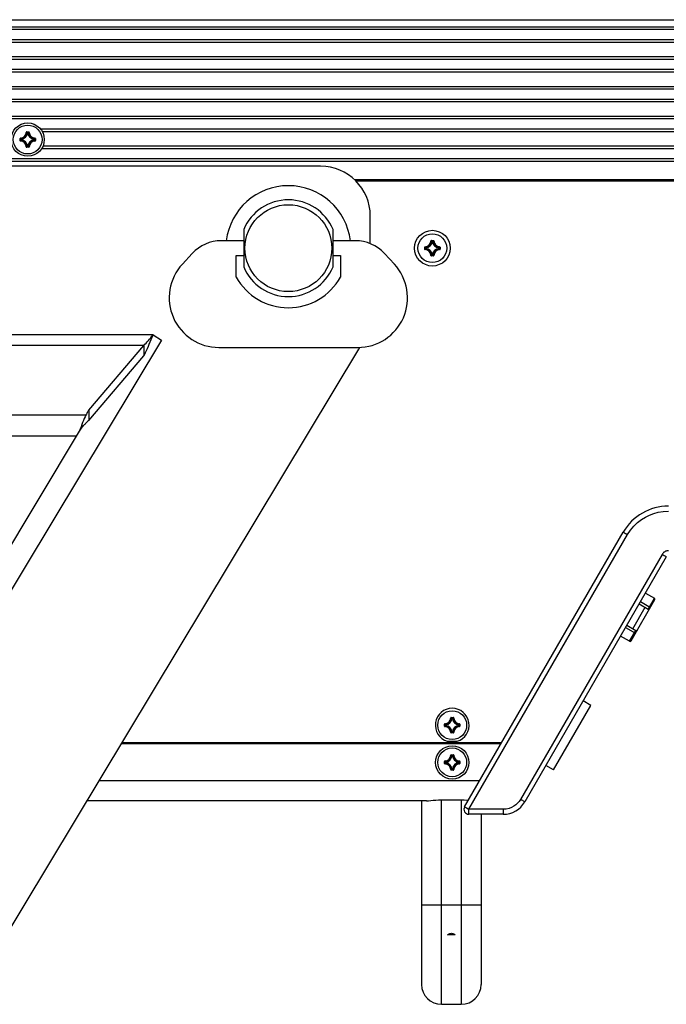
# Model space of a CAD drawing. Extents: x 0 to 420, y 0 to 297.
# Tile 114 of 116: x 368 to 394, y 218 to 257. Entities that reach past the tile are written whole.
import ezdxf

# ---------------------------------------------------------------- set-up
doc = ezdxf.new("R2010")
doc.units = 0
doc.header["$LTSCALE"] = 23.1
doc.layers.get('0').update_dxf_attribs({"linetype": 'CONTINUOUS'})
doc.layers.add('02___PRT_ALL_AXES', color=7, linetype='CONTINUOUS')
doc.layers.add('AXES', color=7, linetype='CONTINUOUS')

msp = doc.modelspace()

# ---------------------------------------------------------------- linework, layer by layer
at = {"color": 7, "linetype": 'CONTINUOUS'}
for p, q in [((303.96, 257.33), (402.96, 257.33)), ((402.96, 257.03), (303.96, 257.03)), ((402.96, 256.93), (303.96, 256.93)), ((303.96, 256.53), (402.96, 256.53)), ((303.96, 256.43), (402.96, 256.43)), ((402.96, 255.83), (303.96, 255.83)), ((402.96, 255.73), (303.96, 255.73)), ((303.96, 255.33), (402.96, 255.33)), ((303.96, 255.23), (402.96, 255.23)), ((402.96, 254.63), (303.96, 254.63)), ((402.96, 254.53), (303.96, 254.53)), ((303.96, 254.13), (402.96, 254.13)), ((303.96, 254.03), (402.96, 254.03)), ((402.96, 253.43), (303.96, 253.43)), ((402.96, 253.33), (303.96, 253.33)), ((367.9, 252.788), (367.91, 252.787)), ((367.92, 252.807), (367.92, 252.797)), ((367.92, 252.807), (367.999, 252.807)), ((367.92, 252.797), (367.999, 252.797)), ((367.951, 252.753), (367.951, 252.763)), ((367.951, 252.763), (367.969, 252.763)), ((367.969, 252.753), (367.969, 252.763)), ((367.999, 252.807), (367.999, 252.797)), ((368.019, 252.788), (368.009, 252.787)), ((367.651, 252.458), (367.651, 252.537)), ((367.651, 252.537), (367.661, 252.537)), ((367.651, 252.458), (367.661, 252.458)), ((367.661, 252.458), (367.661, 252.537)), ((367.67, 252.557), (367.67, 252.547)), ((367.67, 252.438), (367.67, 252.448)), ((367.694, 252.488), (367.694, 252.507)), ((367.704, 252.507), (367.694, 252.507)), ((367.704, 252.488), (367.694, 252.488)), ((367.704, 252.507), (367.702, 252.517)), ((367.704, 252.488), (367.702, 252.479)), ((367.704, 252.489), (367.704, 252.507)), ((367.951, 252.753), (367.941, 252.755)), ((367.951, 252.753), (367.969, 252.753)), ((367.969, 252.753), (367.979, 252.755)), ((368.216, 252.507), (368.217, 252.517)), ((368.216, 252.507), (368.216, 252.489)), ((368.216, 252.507), (368.226, 252.507)), ((368.216, 252.488), (368.226, 252.488)), ((368.216, 252.488), (368.217, 252.479)), ((368.226, 252.507), (368.226, 252.488)), ((368.25, 252.557), (368.249, 252.547)), ((368.25, 252.438), (368.249, 252.448)), ((368.259, 252.537), (368.259, 252.458)), ((368.269, 252.537), (368.259, 252.537)), ((368.269, 252.458), (368.259, 252.458)), ((368.269, 252.537), (368.269, 252.458)), ((367.9, 252.208), (367.91, 252.208)), ((367.92, 252.188), (367.92, 252.198)), ((367.999, 252.198), (367.92, 252.198)), ((367.999, 252.188), (367.92, 252.188)), ((367.951, 252.242), (367.941, 252.24)), ((367.951, 252.242), (367.951, 252.232)), ((367.969, 252.242), (367.951, 252.242)), ((367.969, 252.232), (367.951, 252.232)), ((367.969, 252.242), (367.969, 252.232)), ((367.969, 252.242), (367.979, 252.24)), ((367.999, 252.188), (367.999, 252.198)), ((368.019, 252.208), (368.009, 252.208)), ((303.96, 251.73), (402.96, 251.73)), ((303.96, 251.63), (402.96, 251.63)), ((381.172, 250.838), (402.92, 250.838)), ((376.66, 248.871), (376.66, 247.371)), ((380.26, 247.371), (380.26, 248.871)), ((376.66, 248.421), (375.761, 248.421)), ((381.159, 248.421), (380.26, 248.421)), ((384.2, 248.411), (384.21, 248.41)), ((384.22, 248.43), (384.299, 248.43)), ((384.22, 248.43), (384.22, 248.42)), ((384.22, 248.42), (384.299, 248.42)), ((384.299, 248.43), (384.299, 248.42)), ((384.319, 248.411), (384.309, 248.41)), ((383.951, 248.16), (383.961, 248.16)), ((383.951, 248.081), (383.951, 248.16)), ((383.951, 248.081), (383.961, 248.081)), ((383.961, 248.081), (383.961, 248.16)), ((383.97, 248.18), (383.97, 248.17)), ((383.97, 248.061), (383.97, 248.071)), ((384.004, 248.13), (383.994, 248.13)), ((383.994, 248.112), (383.994, 248.13)), ((384.004, 248.112), (383.994, 248.112)), ((384.004, 248.13), (384.002, 248.14)), ((384.004, 248.112), (384.002, 248.102)), ((384.004, 248.112), (384.004, 248.13)), ((384.251, 248.377), (384.241, 248.378)), ((384.251, 248.387), (384.269, 248.387)), ((384.251, 248.377), (384.251, 248.387)), ((384.251, 248.377), (384.269, 248.377)), ((384.269, 248.377), (384.269, 248.387)), ((384.269, 248.377), (384.279, 248.378)), ((384.516, 248.13), (384.517, 248.14)), ((384.516, 248.13), (384.526, 248.13)), ((384.516, 248.13), (384.516, 248.112)), ((384.516, 248.112), (384.526, 248.112)), ((384.516, 248.112), (384.517, 248.102)), ((384.526, 248.13), (384.526, 248.112)), ((384.55, 248.18), (384.549, 248.17)), ((384.55, 248.061), (384.549, 248.071)), ((384.569, 248.16), (384.559, 248.16)), ((384.559, 248.16), (384.559, 248.081)), ((384.569, 248.081), (384.559, 248.081)), ((384.569, 248.16), (384.569, 248.081)), ((374.585, 247.906), (374.189, 247.477)), ((376.36, 247.821), (376.66, 247.821)), ((376.36, 246.959), (376.36, 247.821)), ((380.26, 247.821), (380.56, 247.821)), ((380.56, 247.821), (380.56, 246.959)), ((382.73, 247.477), (382.335, 247.906)), ((384.2, 247.831), (384.21, 247.831)), ((384.299, 247.822), (384.22, 247.822)), ((384.22, 247.812), (384.22, 247.822)), ((384.299, 247.812), (384.22, 247.812)), ((384.251, 247.865), (384.241, 247.863)), ((384.269, 247.865), (384.251, 247.865)), ((384.251, 247.865), (384.251, 247.855)), ((384.269, 247.855), (384.251, 247.855)), ((384.269, 247.865), (384.279, 247.863)), ((384.269, 247.865), (384.269, 247.855)), ((384.299, 247.812), (384.299, 247.822)), ((384.319, 247.831), (384.309, 247.831)), ((375.66, 244.121), (381.26, 244.121)), ((370.308, 241.397), (362.61, 241.397)), ((369.924, 240.549), (365.081, 240.549)), ((365.46, 233.127), (370.044, 240.749)), ((385.559, 225.608), (391.951, 236.678)), ((385.734, 225.508), (392.126, 236.578)), ((393.511, 235.778), (387.813, 225.908)), ((393.683, 235.678), (387.984, 225.808)), ((392.843, 234.223), (393.207, 234.013)), ((392.261, 232.296), (393.221, 233.959)), ((392.593, 233.79), (392.957, 233.58)), ((392.643, 233.877), (393.041, 233.647)), ((392.957, 233.58), (393.207, 234.013)), ((392.335, 232.784), (392.835, 233.65)), ((392.093, 232.924), (392.457, 232.714)), ((392.043, 232.838), (392.441, 232.608)), ((392.207, 232.281), (392.457, 232.714)), ((392.207, 232.281), (391.843, 232.491)), ((384.77, 228.958), (384.77, 228.948)), ((385, 229.189), (385.01, 229.188)), ((385.02, 229.208), (385.099, 229.208)), ((385.02, 229.208), (385.02, 229.198)), ((385.02, 229.198), (385.099, 229.198)), ((385.051, 229.155), (385.041, 229.156)), ((385.051, 229.165), (385.069, 229.165)), ((385.051, 229.155), (385.051, 229.165)), ((385.051, 229.155), (385.069, 229.155)), ((385.069, 229.155), (385.069, 229.165)), ((385.069, 229.155), (385.079, 229.156)), ((385.099, 229.208), (385.099, 229.198)), ((385.119, 229.189), (385.109, 229.188)), ((385.35, 228.958), (385.349, 228.948)), ((384.751, 228.938), (384.761, 228.938)), ((384.751, 228.859), (384.751, 228.938)), ((384.751, 228.859), (384.761, 228.859)), ((384.761, 228.859), (384.761, 228.938)), ((384.77, 228.839), (384.77, 228.849)), ((384.804, 228.908), (384.794, 228.908)), ((384.794, 228.89), (384.794, 228.908)), ((384.804, 228.89), (384.794, 228.89)), ((384.804, 228.908), (384.802, 228.918)), ((384.804, 228.89), (384.802, 228.88)), ((384.804, 228.89), (384.804, 228.908)), ((385, 228.609), (385.01, 228.609)), ((385.099, 228.6), (385.02, 228.6)), ((385.02, 228.59), (385.02, 228.6)), ((385.099, 228.59), (385.02, 228.59)), ((385.051, 228.643), (385.041, 228.641)), ((385.069, 228.643), (385.051, 228.643)), ((385.051, 228.643), (385.051, 228.633)), ((385.069, 228.633), (385.051, 228.633)), ((385.069, 228.643), (385.079, 228.641)), ((385.069, 228.643), (385.069, 228.633)), ((385.099, 228.59), (385.099, 228.6)), ((385.119, 228.609), (385.109, 228.609)), ((385.316, 228.908), (385.317, 228.918)), ((385.316, 228.908), (385.326, 228.908)), ((385.316, 228.908), (385.316, 228.89)), ((385.316, 228.89), (385.326, 228.89)), ((385.316, 228.89), (385.317, 228.88)), ((385.326, 228.908), (385.326, 228.89)), ((385.35, 228.839), (385.349, 228.849)), ((385.369, 228.938), (385.359, 228.938)), ((385.359, 228.938), (385.359, 228.859)), ((385.369, 228.859), (385.359, 228.859)), ((385.369, 228.938), (385.369, 228.859)), ((387.05, 228.19), (371.756, 228.19)), ((384.86, 228.249), (385.26, 228.249)), ((387.026, 228.149), (371.732, 228.149)), ((384.751, 227.438), (384.761, 227.438)), ((384.751, 227.359), (384.751, 227.438)), ((384.761, 227.359), (384.761, 227.438)), ((384.77, 227.458), (384.77, 227.448)), ((384.804, 227.408), (384.794, 227.408)), ((384.794, 227.39), (384.794, 227.408)), ((384.804, 227.39), (384.794, 227.39)), ((384.804, 227.408), (384.802, 227.418)), ((384.804, 227.39), (384.802, 227.38)), ((384.804, 227.39), (384.804, 227.408)), ((385, 227.689), (385.01, 227.688)), ((385.02, 227.708), (385.099, 227.708)), ((385.02, 227.708), (385.02, 227.698)), ((385.02, 227.698), (385.099, 227.698)), ((385.051, 227.655), (385.041, 227.656)), ((385.051, 227.665), (385.069, 227.665)), ((385.051, 227.655), (385.051, 227.665)), ((385.051, 227.655), (385.069, 227.655)), ((385.069, 227.655), (385.069, 227.665)), ((385.069, 227.655), (385.079, 227.656)), ((385.099, 227.708), (385.099, 227.698)), ((385.119, 227.689), (385.109, 227.688)), ((385.316, 227.408), (385.317, 227.418)), ((385.316, 227.408), (385.326, 227.408)), ((385.316, 227.408), (385.316, 227.39)), ((385.316, 227.39), (385.326, 227.39)), ((385.316, 227.39), (385.317, 227.38)), ((385.326, 227.408), (385.326, 227.39)), ((385.35, 227.458), (385.349, 227.448)), ((385.369, 227.438), (385.359, 227.438)), ((385.359, 227.438), (385.359, 227.359)), ((385.369, 227.438), (385.369, 227.359)), ((384.751, 227.359), (384.761, 227.359)), ((384.77, 227.339), (384.77, 227.349)), ((385, 227.109), (385.01, 227.109)), ((385.099, 227.1), (385.02, 227.1)), ((385.02, 227.09), (385.02, 227.1)), ((385.099, 227.09), (385.02, 227.09)), ((385.051, 227.143), (385.041, 227.141)), ((385.069, 227.143), (385.051, 227.143)), ((385.051, 227.143), (385.051, 227.133)), ((385.069, 227.133), (385.051, 227.133)), ((385.069, 227.143), (385.079, 227.141)), ((385.069, 227.143), (385.069, 227.133)), ((385.099, 227.09), (385.099, 227.1)), ((385.119, 227.109), (385.109, 227.109)), ((385.35, 227.339), (385.349, 227.349)), ((385.369, 227.359), (385.359, 227.359)), ((386.16, 226.649), (370.83, 226.649)), ((384.023, 225.849), (370.348, 225.849)), ((383.825, 225.849), (383.825, 218.45)), ((384.625, 225.889), (385.425, 225.889)), ((384.625, 217.65), (384.625, 225.889)), ((385.425, 225.889), (385.425, 217.65)), ((387.12, 225.508), (385.734, 225.508)), ((387.118, 225.308), (385.733, 225.308)), ((386.225, 225.308), (386.225, 218.45)), ((386.225, 221.65), (383.825, 221.65)), ((384.625, 217.65), (385.425, 217.65))]:
    msp.add_line(p, q, dxfattribs=at)
for points in [[(367.92, 252.807), (367.917, 252.807), (367.914, 252.806), (367.911, 252.805), (367.909, 252.803), (367.907, 252.801), (367.905, 252.799), (367.903, 252.796), (367.902, 252.794), (367.901, 252.791), (367.9, 252.788)], [(367.91, 252.787), (367.911, 252.789), (367.911, 252.791), (367.912, 252.793), (367.913, 252.794), (367.915, 252.795), (367.917, 252.796), (367.918, 252.797), (367.92, 252.797)], [(367.91, 252.787), (367.915, 252.782), (367.921, 252.777), (367.926, 252.772), (367.931, 252.766), (367.936, 252.761), (367.941, 252.755)], [(367.92, 252.797), (367.925, 252.791), (367.931, 252.786), (367.936, 252.78), (367.941, 252.775), (367.946, 252.769), (367.951, 252.763)], [(367.941, 252.755), (367.941, 252.757), (367.942, 252.758), (367.943, 252.76), (367.944, 252.761), (367.946, 252.762), (367.947, 252.763), (367.949, 252.763), (367.951, 252.763)], [(367.999, 252.797), (367.994, 252.791), (367.989, 252.786), (367.984, 252.78), (367.979, 252.775), (367.974, 252.769), (367.969, 252.763)], [(367.969, 252.763), (367.971, 252.763), (367.972, 252.763), (367.974, 252.762), (367.975, 252.761), (367.977, 252.76), (367.978, 252.758), (367.978, 252.757), (367.979, 252.755)], [(368.009, 252.787), (368.004, 252.782), (367.999, 252.777), (367.994, 252.772), (367.989, 252.766), (367.984, 252.761), (367.979, 252.755)], [(368.019, 252.788), (368.019, 252.791), (368.018, 252.794), (368.017, 252.796), (368.015, 252.799), (368.013, 252.801), (368.011, 252.803), (368.008, 252.805), (368.005, 252.806), (368.002, 252.807), (367.999, 252.807)], [(367.999, 252.797), (368.001, 252.797), (368.003, 252.796), (368.005, 252.795), (368.006, 252.794), (368.007, 252.793), (368.008, 252.791), (368.009, 252.789), (368.009, 252.787)], [(367.67, 252.557), (367.667, 252.557), (367.664, 252.556), (367.661, 252.555), (367.658, 252.553), (367.656, 252.551), (367.654, 252.549), (367.653, 252.546), (367.652, 252.543), (367.651, 252.54), (367.651, 252.537)], [(367.651, 252.458), (367.651, 252.455), (367.652, 252.452), (367.653, 252.449), (367.654, 252.447), (367.656, 252.444), (367.658, 252.442), (367.661, 252.441), (367.664, 252.439), (367.667, 252.439), (367.67, 252.438)], [(367.661, 252.537), (367.661, 252.539), (367.661, 252.541), (367.662, 252.543), (367.663, 252.544), (367.665, 252.545), (367.666, 252.546), (367.668, 252.547), (367.67, 252.547)], [(367.661, 252.537), (367.666, 252.532), (367.671, 252.527), (367.677, 252.522), (367.683, 252.517), (367.688, 252.512), (367.694, 252.507)], [(367.661, 252.458), (367.666, 252.463), (367.671, 252.468), (367.677, 252.473), (367.683, 252.478), (367.688, 252.483), (367.694, 252.488)], [(367.67, 252.448), (367.668, 252.448), (367.666, 252.449), (367.665, 252.45), (367.663, 252.451), (367.662, 252.453), (367.661, 252.454), (367.661, 252.456), (367.661, 252.458)], [(367.67, 252.547), (367.675, 252.542), (367.681, 252.537), (367.686, 252.532), (367.691, 252.527), (367.697, 252.522), (367.702, 252.517)], [(367.67, 252.448), (367.675, 252.453), (367.681, 252.458), (367.686, 252.463), (367.691, 252.469), (367.697, 252.474), (367.702, 252.479)], [(367.694, 252.507), (367.694, 252.509), (367.695, 252.51), (367.695, 252.512), (367.696, 252.513), (367.698, 252.514), (367.699, 252.515), (367.701, 252.516), (367.702, 252.517)], [(367.702, 252.479), (367.701, 252.479), (367.699, 252.48), (367.698, 252.481), (367.696, 252.482), (367.695, 252.483), (367.695, 252.485), (367.694, 252.487), (367.694, 252.488)], [(368.249, 252.547), (368.244, 252.542), (368.239, 252.537), (368.234, 252.532), (368.228, 252.527), (368.223, 252.522), (368.217, 252.517)], [(368.217, 252.517), (368.219, 252.516), (368.22, 252.515), (368.222, 252.514), (368.223, 252.513), (368.224, 252.512), (368.225, 252.51), (368.225, 252.509), (368.226, 252.507)], [(368.226, 252.488), (368.225, 252.487), (368.225, 252.485), (368.224, 252.483), (368.223, 252.482), (368.222, 252.481), (368.22, 252.48), (368.219, 252.479), (368.217, 252.479)], [(368.249, 252.448), (368.244, 252.453), (368.239, 252.458), (368.234, 252.463), (368.228, 252.469), (368.223, 252.474), (368.217, 252.479)], [(368.259, 252.537), (368.254, 252.532), (368.248, 252.527), (368.243, 252.522), (368.237, 252.517), (368.231, 252.512), (368.226, 252.507)], [(368.259, 252.458), (368.254, 252.463), (368.248, 252.468), (368.243, 252.473), (368.237, 252.478), (368.231, 252.483), (368.226, 252.488)], [(368.249, 252.547), (368.251, 252.547), (368.253, 252.546), (368.255, 252.545), (368.256, 252.544), (368.257, 252.543), (368.258, 252.541), (368.259, 252.539), (368.259, 252.537)], [(368.259, 252.458), (368.259, 252.456), (368.258, 252.454), (368.257, 252.453), (368.256, 252.451), (368.255, 252.45), (368.253, 252.449), (368.251, 252.448), (368.249, 252.448)], [(368.269, 252.537), (368.269, 252.54), (368.268, 252.543), (368.267, 252.546), (368.265, 252.549), (368.263, 252.551), (368.261, 252.553), (368.259, 252.555), (368.256, 252.556), (368.253, 252.557), (368.25, 252.557)], [(368.25, 252.438), (368.253, 252.439), (368.256, 252.439), (368.259, 252.441), (368.261, 252.442), (368.263, 252.444), (368.265, 252.447), (368.267, 252.449), (368.268, 252.452), (368.269, 252.455), (368.269, 252.458)], [(367.9, 252.208), (367.901, 252.204), (367.902, 252.202), (367.903, 252.199), (367.905, 252.196), (367.907, 252.194), (367.909, 252.192), (367.911, 252.191), (367.914, 252.189), (367.917, 252.189), (367.92, 252.188)], [(367.91, 252.208), (367.915, 252.213), (367.921, 252.218), (367.926, 252.224), (367.931, 252.229), (367.936, 252.235), (367.941, 252.24)], [(367.92, 252.198), (367.918, 252.199), (367.917, 252.199), (367.915, 252.2), (367.913, 252.201), (367.912, 252.203), (367.911, 252.204), (367.911, 252.206), (367.91, 252.208)], [(367.92, 252.198), (367.925, 252.204), (367.931, 252.209), (367.936, 252.215), (367.941, 252.22), (367.946, 252.226), (367.951, 252.232)], [(367.951, 252.232), (367.949, 252.232), (367.947, 252.232), (367.946, 252.233), (367.944, 252.234), (367.943, 252.236), (367.942, 252.237), (367.941, 252.239), (367.941, 252.24)], [(367.979, 252.24), (367.978, 252.239), (367.978, 252.237), (367.977, 252.235), (367.975, 252.234), (367.974, 252.233), (367.972, 252.232), (367.971, 252.232), (367.969, 252.232)], [(367.999, 252.198), (367.994, 252.204), (367.989, 252.209), (367.984, 252.215), (367.979, 252.22), (367.974, 252.226), (367.969, 252.232)], [(368.009, 252.208), (368.004, 252.213), (367.999, 252.218), (367.994, 252.224), (367.989, 252.229), (367.984, 252.235), (367.979, 252.24)], [(368.009, 252.208), (368.009, 252.206), (368.008, 252.204), (368.007, 252.203), (368.006, 252.201), (368.005, 252.2), (368.003, 252.199), (368.001, 252.199), (367.999, 252.198)], [(367.999, 252.188), (368.002, 252.189), (368.005, 252.189), (368.008, 252.191), (368.011, 252.192), (368.013, 252.194), (368.015, 252.196), (368.017, 252.199), (368.018, 252.202), (368.019, 252.204), (368.019, 252.208)], [(384.22, 248.43), (384.217, 248.43), (384.214, 248.429), (384.211, 248.428), (384.209, 248.426), (384.207, 248.424), (384.205, 248.422), (384.203, 248.42), (384.202, 248.417), (384.201, 248.414), (384.2, 248.411)], [(384.21, 248.41), (384.211, 248.412), (384.211, 248.414), (384.212, 248.416), (384.213, 248.417), (384.215, 248.418), (384.217, 248.419), (384.218, 248.42), (384.22, 248.42)], [(384.21, 248.41), (384.215, 248.405), (384.221, 248.4), (384.226, 248.395), (384.231, 248.389), (384.236, 248.384), (384.241, 248.378)], [(384.22, 248.42), (384.225, 248.415), (384.231, 248.409), (384.236, 248.404), (384.241, 248.398), (384.246, 248.392), (384.251, 248.387)], [(384.299, 248.42), (384.294, 248.415), (384.289, 248.409), (384.284, 248.404), (384.279, 248.398), (384.274, 248.392), (384.269, 248.387)], [(384.309, 248.41), (384.304, 248.405), (384.299, 248.4), (384.294, 248.395), (384.289, 248.389), (384.284, 248.384), (384.279, 248.378)], [(384.319, 248.411), (384.319, 248.414), (384.318, 248.417), (384.317, 248.42), (384.315, 248.422), (384.313, 248.424), (384.311, 248.426), (384.308, 248.428), (384.305, 248.429), (384.302, 248.43), (384.299, 248.43)], [(384.299, 248.42), (384.301, 248.42), (384.303, 248.419), (384.305, 248.418), (384.306, 248.417), (384.307, 248.416), (384.308, 248.414), (384.309, 248.412), (384.309, 248.41)], [(383.97, 248.18), (383.967, 248.18), (383.964, 248.179), (383.961, 248.178), (383.958, 248.176), (383.956, 248.174), (383.954, 248.172), (383.953, 248.169), (383.952, 248.166), (383.951, 248.163), (383.951, 248.16)], [(383.951, 248.081), (383.951, 248.078), (383.952, 248.075), (383.953, 248.072), (383.954, 248.07), (383.956, 248.067), (383.958, 248.065), (383.961, 248.064), (383.964, 248.063), (383.967, 248.062), (383.97, 248.061)], [(383.961, 248.16), (383.961, 248.162), (383.961, 248.164), (383.962, 248.166), (383.963, 248.167), (383.965, 248.168), (383.966, 248.169), (383.968, 248.17), (383.97, 248.17)], [(383.961, 248.16), (383.966, 248.155), (383.971, 248.15), (383.977, 248.145), (383.983, 248.14), (383.988, 248.135), (383.994, 248.13)], [(383.961, 248.081), (383.966, 248.086), (383.971, 248.091), (383.977, 248.097), (383.983, 248.102), (383.988, 248.107), (383.994, 248.112)], [(383.97, 248.071), (383.968, 248.072), (383.966, 248.072), (383.965, 248.073), (383.963, 248.074), (383.962, 248.076), (383.961, 248.078), (383.961, 248.079), (383.961, 248.081)], [(383.97, 248.17), (383.975, 248.165), (383.981, 248.16), (383.986, 248.155), (383.991, 248.15), (383.997, 248.145), (384.002, 248.14)], [(383.97, 248.071), (383.975, 248.076), (383.981, 248.082), (383.986, 248.087), (383.991, 248.092), (383.997, 248.097), (384.002, 248.102)], [(383.994, 248.13), (383.994, 248.132), (383.995, 248.133), (383.995, 248.135), (383.996, 248.136), (383.998, 248.138), (383.999, 248.139), (384.001, 248.139), (384.002, 248.14)], [(384.002, 248.102), (384.001, 248.102), (383.999, 248.103), (383.998, 248.104), (383.996, 248.105), (383.995, 248.107), (383.995, 248.108), (383.994, 248.11), (383.994, 248.112)], [(384.241, 248.378), (384.241, 248.38), (384.242, 248.381), (384.243, 248.383), (384.244, 248.384), (384.246, 248.385), (384.247, 248.386), (384.249, 248.386), (384.251, 248.387)], [(384.269, 248.387), (384.271, 248.386), (384.272, 248.386), (384.274, 248.385), (384.275, 248.384), (384.277, 248.383), (384.278, 248.381), (384.278, 248.38), (384.279, 248.378)], [(384.549, 248.17), (384.544, 248.165), (384.539, 248.16), (384.534, 248.155), (384.528, 248.15), (384.523, 248.145), (384.517, 248.14)], [(384.517, 248.14), (384.519, 248.139), (384.52, 248.139), (384.522, 248.138), (384.523, 248.136), (384.524, 248.135), (384.525, 248.133), (384.525, 248.132), (384.526, 248.13)], [(384.526, 248.112), (384.525, 248.11), (384.525, 248.108), (384.524, 248.107), (384.523, 248.105), (384.522, 248.104), (384.52, 248.103), (384.519, 248.102), (384.517, 248.102)], [(384.549, 248.071), (384.544, 248.076), (384.539, 248.082), (384.534, 248.087), (384.528, 248.092), (384.523, 248.097), (384.517, 248.102)], [(384.559, 248.16), (384.554, 248.155), (384.548, 248.15), (384.543, 248.145), (384.537, 248.14), (384.531, 248.135), (384.526, 248.13)], [(384.559, 248.081), (384.554, 248.086), (384.548, 248.091), (384.543, 248.097), (384.537, 248.102), (384.531, 248.107), (384.526, 248.112)], [(384.549, 248.17), (384.551, 248.17), (384.553, 248.169), (384.555, 248.168), (384.556, 248.167), (384.557, 248.166), (384.558, 248.164), (384.559, 248.162), (384.559, 248.16)], [(384.559, 248.081), (384.559, 248.079), (384.558, 248.078), (384.557, 248.076), (384.556, 248.074), (384.555, 248.073), (384.553, 248.072), (384.551, 248.072), (384.549, 248.071)], [(384.569, 248.16), (384.569, 248.163), (384.568, 248.166), (384.567, 248.169), (384.565, 248.172), (384.563, 248.174), (384.561, 248.176), (384.559, 248.178), (384.556, 248.179), (384.553, 248.18), (384.55, 248.18)], [(384.55, 248.061), (384.553, 248.062), (384.556, 248.063), (384.559, 248.064), (384.561, 248.065), (384.563, 248.067), (384.565, 248.07), (384.567, 248.072), (384.568, 248.075), (384.569, 248.078), (384.569, 248.081)], [(384.2, 247.831), (384.201, 247.828), (384.202, 247.825), (384.203, 247.822), (384.205, 247.819), (384.207, 247.817), (384.209, 247.815), (384.211, 247.814), (384.214, 247.813), (384.217, 247.812), (384.22, 247.812)], [(384.21, 247.831), (384.215, 247.836), (384.221, 247.842), (384.226, 247.847), (384.231, 247.852), (384.236, 247.858), (384.241, 247.863)], [(384.22, 247.822), (384.218, 247.822), (384.217, 247.822), (384.215, 247.823), (384.213, 247.824), (384.212, 247.826), (384.211, 247.827), (384.211, 247.829), (384.21, 247.831)], [(384.22, 247.822), (384.225, 247.827), (384.231, 247.832), (384.236, 247.838), (384.241, 247.843), (384.246, 247.849), (384.251, 247.855)], [(384.251, 247.855), (384.249, 247.855), (384.247, 247.856), (384.246, 247.856), (384.244, 247.857), (384.243, 247.859), (384.242, 247.86), (384.241, 247.862), (384.241, 247.863)], [(384.279, 247.863), (384.278, 247.862), (384.278, 247.86), (384.277, 247.859), (384.275, 247.857), (384.274, 247.856), (384.272, 247.856), (384.271, 247.855), (384.269, 247.855)], [(384.299, 247.822), (384.294, 247.827), (384.289, 247.832), (384.284, 247.838), (384.279, 247.843), (384.274, 247.849), (384.269, 247.855)], [(384.309, 247.831), (384.304, 247.836), (384.299, 247.842), (384.294, 247.847), (384.289, 247.852), (384.284, 247.858), (384.279, 247.863)], [(384.299, 247.812), (384.302, 247.812), (384.305, 247.813), (384.308, 247.814), (384.311, 247.815), (384.313, 247.817), (384.315, 247.819), (384.317, 247.822), (384.318, 247.825), (384.319, 247.828), (384.319, 247.831)], [(384.309, 247.831), (384.309, 247.829), (384.308, 247.827), (384.307, 247.826), (384.306, 247.824), (384.305, 247.823), (384.303, 247.822), (384.301, 247.822), (384.299, 247.822)], [(370.308, 241.397), (370.273, 241.329), (370.239, 241.257), (370.205, 241.179), (370.172, 241.099), (370.14, 241.015), (370.107, 240.928), (370.076, 240.839), (370.044, 240.749)], [(370.418, 241.597), (370.399, 241.564), (370.38, 241.531), (370.362, 241.498), (370.344, 241.464), (370.326, 241.431), (370.308, 241.397)], [(370.044, 240.749), (370.07, 240.79), (370.097, 240.83), (370.124, 240.869), (370.151, 240.906), (370.179, 240.94), (370.208, 240.973)], [(370.418, 241.173), (370.388, 241.147), (370.36, 241.121), (370.332, 241.096), (370.306, 241.071), (370.28, 241.047), (370.255, 241.022), (370.231, 240.998), (370.208, 240.973)], [(392.126, 236.578), (392.246, 236.759), (392.379, 236.921), (392.526, 237.063), (392.682, 237.185), (392.842, 237.286), (393.008, 237.368), (393.178, 237.434), (393.359, 237.483), (393.557, 237.514), (393.771, 237.528)], [(391.951, 236.678), (391.957, 236.675), (391.974, 236.665), (392.002, 236.649), (392.038, 236.628), (392.081, 236.604), (392.126, 236.578)], [(393.771, 235.928), (393.745, 235.927), (393.72, 235.924), (393.698, 235.919), (393.677, 235.913), (393.657, 235.906), (393.639, 235.897), (393.621, 235.888), (393.604, 235.877), (393.587, 235.865), (393.571, 235.852), (393.556, 235.837), (393.54, 235.82), (393.526, 235.8), (393.511, 235.778)], [(393.683, 235.678), (393.677, 235.682), (393.66, 235.692), (393.633, 235.708), (393.597, 235.728), (393.556, 235.752), (393.511, 235.778)], [(392.976, 233.539), (392.976, 233.537), (392.975, 233.535), (392.975, 233.533), (392.974, 233.531), (392.974, 233.53), (392.973, 233.529)], [(392.509, 232.725), (392.508, 232.724), (392.508, 232.723), (392.507, 232.722), (392.505, 232.721), (392.504, 232.719), (392.502, 232.718)], [(384.77, 228.958), (384.767, 228.958), (384.764, 228.957), (384.761, 228.956), (384.758, 228.954), (384.756, 228.952), (384.754, 228.95), (384.753, 228.947), (384.752, 228.944), (384.751, 228.941), (384.751, 228.938)], [(385.02, 229.208), (385.017, 229.208), (385.014, 229.207), (385.011, 229.206), (385.009, 229.204), (385.007, 229.202), (385.005, 229.2), (385.003, 229.198), (385.002, 229.195), (385.001, 229.192), (385, 229.189)], [(385.01, 229.188), (385.011, 229.19), (385.011, 229.192), (385.012, 229.194), (385.013, 229.195), (385.015, 229.196), (385.017, 229.197), (385.018, 229.198), (385.02, 229.198)], [(385.01, 229.188), (385.016, 229.183), (385.021, 229.178), (385.026, 229.173), (385.031, 229.167), (385.036, 229.162), (385.041, 229.156)], [(385.02, 229.198), (385.025, 229.193), (385.031, 229.187), (385.036, 229.182), (385.041, 229.176), (385.046, 229.17), (385.051, 229.165)], [(385.041, 229.156), (385.041, 229.158), (385.042, 229.159), (385.043, 229.161), (385.044, 229.162), (385.046, 229.163), (385.047, 229.164), (385.049, 229.164), (385.051, 229.165)], [(385.099, 229.198), (385.094, 229.193), (385.089, 229.187), (385.084, 229.182), (385.079, 229.176), (385.074, 229.17), (385.069, 229.165)], [(385.069, 229.165), (385.071, 229.164), (385.072, 229.164), (385.074, 229.163), (385.075, 229.162), (385.077, 229.161), (385.078, 229.159), (385.078, 229.158), (385.079, 229.156)], [(385.109, 229.188), (385.104, 229.183), (385.099, 229.178), (385.094, 229.173), (385.089, 229.167), (385.084, 229.162), (385.079, 229.156)], [(385.119, 229.189), (385.119, 229.192), (385.118, 229.195), (385.117, 229.198), (385.115, 229.2), (385.113, 229.202), (385.111, 229.204), (385.108, 229.206), (385.105, 229.207), (385.102, 229.208), (385.099, 229.208)], [(385.099, 229.198), (385.101, 229.198), (385.103, 229.197), (385.105, 229.196), (385.106, 229.195), (385.107, 229.194), (385.108, 229.192), (385.109, 229.19), (385.109, 229.188)], [(385.369, 228.938), (385.369, 228.941), (385.368, 228.944), (385.367, 228.947), (385.365, 228.95), (385.363, 228.952), (385.361, 228.954), (385.359, 228.956), (385.356, 228.957), (385.353, 228.958), (385.35, 228.958)], [(384.751, 228.859), (384.751, 228.856), (384.752, 228.853), (384.753, 228.85), (384.754, 228.848), (384.756, 228.845), (384.758, 228.843), (384.761, 228.842), (384.764, 228.841), (384.767, 228.84), (384.77, 228.839)], [(384.761, 228.938), (384.761, 228.94), (384.761, 228.942), (384.762, 228.944), (384.763, 228.945), (384.765, 228.946), (384.766, 228.947), (384.768, 228.948), (384.77, 228.948)], [(384.761, 228.938), (384.766, 228.933), (384.771, 228.928), (384.777, 228.923), (384.783, 228.918), (384.788, 228.913), (384.794, 228.908)], [(384.761, 228.859), (384.766, 228.864), (384.771, 228.869), (384.777, 228.875), (384.783, 228.88), (384.788, 228.885), (384.794, 228.89)], [(384.77, 228.849), (384.768, 228.85), (384.766, 228.85), (384.765, 228.851), (384.763, 228.852), (384.762, 228.854), (384.761, 228.856), (384.761, 228.857), (384.761, 228.859)], [(384.77, 228.948), (384.775, 228.943), (384.781, 228.938), (384.786, 228.933), (384.791, 228.928), (384.797, 228.923), (384.802, 228.918)], [(384.77, 228.849), (384.775, 228.854), (384.781, 228.86), (384.786, 228.865), (384.791, 228.87), (384.797, 228.875), (384.802, 228.88)], [(384.794, 228.908), (384.794, 228.91), (384.795, 228.911), (384.795, 228.913), (384.796, 228.914), (384.798, 228.916), (384.799, 228.917), (384.801, 228.917), (384.802, 228.918)], [(384.802, 228.88), (384.801, 228.88), (384.799, 228.881), (384.798, 228.882), (384.796, 228.883), (384.795, 228.885), (384.795, 228.886), (384.794, 228.888), (384.794, 228.89)], [(385, 228.609), (385.001, 228.606), (385.002, 228.603), (385.003, 228.6), (385.005, 228.597), (385.007, 228.595), (385.009, 228.593), (385.011, 228.592), (385.014, 228.591), (385.017, 228.59), (385.02, 228.59)], [(385.01, 228.609), (385.016, 228.614), (385.021, 228.62), (385.026, 228.625), (385.031, 228.63), (385.036, 228.636), (385.041, 228.641)], [(385.02, 228.6), (385.018, 228.6), (385.017, 228.6), (385.015, 228.601), (385.013, 228.602), (385.012, 228.604), (385.011, 228.605), (385.011, 228.607), (385.01, 228.609)], [(385.02, 228.6), (385.025, 228.605), (385.031, 228.61), (385.036, 228.616), (385.041, 228.621), (385.046, 228.627), (385.051, 228.633)], [(385.051, 228.633), (385.049, 228.633), (385.047, 228.634), (385.046, 228.634), (385.044, 228.635), (385.043, 228.637), (385.042, 228.638), (385.041, 228.64), (385.041, 228.641)], [(385.079, 228.641), (385.078, 228.64), (385.078, 228.638), (385.077, 228.637), (385.075, 228.635), (385.074, 228.634), (385.072, 228.634), (385.071, 228.633), (385.069, 228.633)], [(385.099, 228.6), (385.094, 228.605), (385.089, 228.61), (385.084, 228.616), (385.079, 228.621), (385.074, 228.627), (385.069, 228.633)], [(385.109, 228.609), (385.104, 228.614), (385.099, 228.62), (385.094, 228.625), (385.089, 228.63), (385.084, 228.636), (385.079, 228.641)], [(385.099, 228.59), (385.102, 228.59), (385.105, 228.591), (385.108, 228.592), (385.111, 228.593), (385.113, 228.595), (385.115, 228.597), (385.117, 228.6), (385.118, 228.603), (385.119, 228.606), (385.119, 228.609)], [(385.109, 228.609), (385.109, 228.607), (385.108, 228.605), (385.107, 228.604), (385.106, 228.602), (385.105, 228.601), (385.103, 228.6), (385.101, 228.6), (385.099, 228.6)], [(385.349, 228.948), (385.344, 228.943), (385.339, 228.938), (385.334, 228.933), (385.328, 228.928), (385.323, 228.923), (385.317, 228.918)], [(385.317, 228.918), (385.319, 228.917), (385.32, 228.917), (385.322, 228.916), (385.323, 228.914), (385.324, 228.913), (385.325, 228.911), (385.325, 228.91), (385.326, 228.908)], [(385.326, 228.89), (385.325, 228.888), (385.325, 228.886), (385.324, 228.885), (385.323, 228.883), (385.322, 228.882), (385.32, 228.881), (385.319, 228.88), (385.317, 228.88)], [(385.349, 228.849), (385.344, 228.854), (385.339, 228.86), (385.334, 228.865), (385.328, 228.87), (385.323, 228.875), (385.317, 228.88)], [(385.359, 228.938), (385.354, 228.933), (385.348, 228.928), (385.343, 228.923), (385.337, 228.918), (385.331, 228.913), (385.326, 228.908)], [(385.359, 228.859), (385.354, 228.864), (385.348, 228.869), (385.343, 228.875), (385.337, 228.88), (385.331, 228.885), (385.326, 228.89)], [(385.349, 228.948), (385.351, 228.948), (385.353, 228.947), (385.355, 228.946), (385.356, 228.945), (385.357, 228.944), (385.358, 228.942), (385.359, 228.94), (385.359, 228.938)], [(385.359, 228.859), (385.359, 228.857), (385.358, 228.856), (385.357, 228.854), (385.356, 228.852), (385.355, 228.851), (385.353, 228.85), (385.351, 228.85), (385.349, 228.849)], [(385.35, 228.839), (385.353, 228.84), (385.356, 228.841), (385.359, 228.842), (385.361, 228.843), (385.363, 228.845), (385.365, 228.848), (385.367, 228.85), (385.368, 228.853), (385.369, 228.856), (385.369, 228.859)], [(384.77, 227.458), (384.767, 227.458), (384.764, 227.457), (384.761, 227.456), (384.758, 227.454), (384.756, 227.452), (384.754, 227.45), (384.753, 227.447), (384.752, 227.444), (384.751, 227.441), (384.751, 227.438)], [(384.761, 227.438), (384.761, 227.44), (384.761, 227.442), (384.762, 227.444), (384.763, 227.445), (384.765, 227.446), (384.766, 227.447), (384.768, 227.448), (384.77, 227.448)], [(384.761, 227.438), (384.766, 227.433), (384.771, 227.428), (384.777, 227.423), (384.783, 227.418), (384.788, 227.413), (384.794, 227.408)], [(384.761, 227.359), (384.766, 227.364), (384.771, 227.369), (384.777, 227.375), (384.783, 227.38), (384.788, 227.385), (384.794, 227.39)], [(384.77, 227.448), (384.775, 227.443), (384.781, 227.438), (384.786, 227.433), (384.791, 227.428), (384.797, 227.423), (384.802, 227.418)], [(384.77, 227.349), (384.775, 227.354), (384.781, 227.36), (384.786, 227.365), (384.791, 227.37), (384.797, 227.375), (384.802, 227.38)], [(384.794, 227.408), (384.794, 227.41), (384.795, 227.411), (384.795, 227.413), (384.796, 227.414), (384.798, 227.416), (384.799, 227.417), (384.801, 227.417), (384.802, 227.418)], [(384.802, 227.38), (384.801, 227.38), (384.799, 227.381), (384.798, 227.382), (384.796, 227.383), (384.795, 227.385), (384.795, 227.386), (384.794, 227.388), (384.794, 227.39)], [(385.02, 227.708), (385.017, 227.708), (385.014, 227.707), (385.011, 227.706), (385.009, 227.704), (385.007, 227.702), (385.005, 227.7), (385.003, 227.698), (385.002, 227.695), (385.001, 227.692), (385, 227.689)], [(385.01, 227.688), (385.011, 227.69), (385.011, 227.692), (385.012, 227.694), (385.013, 227.695), (385.015, 227.696), (385.017, 227.697), (385.018, 227.698), (385.02, 227.698)], [(385.01, 227.688), (385.016, 227.683), (385.021, 227.678), (385.026, 227.673), (385.031, 227.667), (385.036, 227.662), (385.041, 227.656)], [(385.02, 227.698), (385.025, 227.693), (385.031, 227.687), (385.036, 227.682), (385.041, 227.676), (385.046, 227.67), (385.051, 227.665)], [(385.041, 227.656), (385.041, 227.658), (385.042, 227.659), (385.043, 227.661), (385.044, 227.662), (385.046, 227.663), (385.047, 227.664), (385.049, 227.664), (385.051, 227.665)], [(385.099, 227.698), (385.094, 227.693), (385.089, 227.687), (385.084, 227.682), (385.079, 227.676), (385.074, 227.67), (385.069, 227.665)], [(385.069, 227.665), (385.071, 227.664), (385.072, 227.664), (385.074, 227.663), (385.075, 227.662), (385.077, 227.661), (385.078, 227.659), (385.078, 227.658), (385.079, 227.656)], [(385.109, 227.688), (385.104, 227.683), (385.099, 227.678), (385.094, 227.673), (385.089, 227.667), (385.084, 227.662), (385.079, 227.656)], [(385.119, 227.689), (385.119, 227.692), (385.118, 227.695), (385.117, 227.698), (385.115, 227.7), (385.113, 227.702), (385.111, 227.704), (385.108, 227.706), (385.105, 227.707), (385.102, 227.708), (385.099, 227.708)], [(385.099, 227.698), (385.101, 227.698), (385.103, 227.697), (385.105, 227.696), (385.106, 227.695), (385.107, 227.694), (385.108, 227.692), (385.109, 227.69), (385.109, 227.688)], [(385.349, 227.448), (385.344, 227.443), (385.339, 227.438), (385.334, 227.433), (385.328, 227.428), (385.323, 227.423), (385.317, 227.418)], [(385.317, 227.418), (385.319, 227.417), (385.32, 227.417), (385.322, 227.416), (385.323, 227.414), (385.324, 227.413), (385.325, 227.411), (385.325, 227.41), (385.326, 227.408)], [(385.326, 227.39), (385.325, 227.388), (385.325, 227.386), (385.324, 227.385), (385.323, 227.383), (385.322, 227.382), (385.32, 227.381), (385.319, 227.38), (385.317, 227.38)], [(385.349, 227.349), (385.344, 227.354), (385.339, 227.36), (385.334, 227.365), (385.328, 227.37), (385.323, 227.375), (385.317, 227.38)], [(385.359, 227.438), (385.354, 227.433), (385.348, 227.428), (385.343, 227.423), (385.337, 227.418), (385.331, 227.413), (385.326, 227.408)], [(385.359, 227.359), (385.354, 227.364), (385.348, 227.369), (385.343, 227.375), (385.337, 227.38), (385.331, 227.385), (385.326, 227.39)], [(385.349, 227.448), (385.351, 227.448), (385.353, 227.447), (385.355, 227.446), (385.356, 227.445), (385.357, 227.444), (385.358, 227.442), (385.359, 227.44), (385.359, 227.438)], [(385.369, 227.438), (385.369, 227.441), (385.368, 227.444), (385.367, 227.447), (385.365, 227.45), (385.363, 227.452), (385.361, 227.454), (385.359, 227.456), (385.356, 227.457), (385.353, 227.458), (385.35, 227.458)], [(384.751, 227.359), (384.751, 227.356), (384.752, 227.353), (384.753, 227.35), (384.754, 227.348), (384.756, 227.345), (384.758, 227.343), (384.761, 227.342), (384.764, 227.341), (384.767, 227.34), (384.77, 227.339)], [(384.77, 227.349), (384.768, 227.35), (384.766, 227.35), (384.765, 227.351), (384.763, 227.352), (384.762, 227.354), (384.761, 227.356), (384.761, 227.357), (384.761, 227.359)], [(385, 227.109), (385.001, 227.106), (385.002, 227.103), (385.003, 227.1), (385.005, 227.097), (385.007, 227.095), (385.009, 227.093), (385.011, 227.092), (385.014, 227.091), (385.017, 227.09), (385.02, 227.09)], [(385.01, 227.109), (385.016, 227.114), (385.021, 227.12), (385.026, 227.125), (385.031, 227.13), (385.036, 227.136), (385.041, 227.141)], [(385.02, 227.1), (385.018, 227.1), (385.017, 227.1), (385.015, 227.101), (385.013, 227.102), (385.012, 227.104), (385.011, 227.105), (385.011, 227.107), (385.01, 227.109)], [(385.02, 227.1), (385.025, 227.105), (385.031, 227.11), (385.036, 227.116), (385.041, 227.121), (385.046, 227.127), (385.051, 227.133)], [(385.051, 227.133), (385.049, 227.133), (385.047, 227.134), (385.046, 227.134), (385.044, 227.135), (385.043, 227.137), (385.042, 227.138), (385.041, 227.14), (385.041, 227.141)], [(385.079, 227.141), (385.078, 227.14), (385.078, 227.138), (385.077, 227.137), (385.075, 227.135), (385.074, 227.134), (385.072, 227.134), (385.071, 227.133), (385.069, 227.133)], [(385.099, 227.1), (385.094, 227.105), (385.089, 227.11), (385.084, 227.116), (385.079, 227.121), (385.074, 227.127), (385.069, 227.133)], [(385.109, 227.109), (385.104, 227.114), (385.099, 227.12), (385.094, 227.125), (385.089, 227.13), (385.084, 227.136), (385.079, 227.141)], [(385.099, 227.09), (385.102, 227.09), (385.105, 227.091), (385.108, 227.092), (385.111, 227.093), (385.113, 227.095), (385.115, 227.097), (385.117, 227.1), (385.118, 227.103), (385.119, 227.106), (385.119, 227.109)], [(385.109, 227.109), (385.109, 227.107), (385.108, 227.105), (385.107, 227.104), (385.106, 227.102), (385.105, 227.101), (385.103, 227.1), (385.101, 227.1), (385.099, 227.1)], [(385.359, 227.359), (385.359, 227.357), (385.358, 227.356), (385.357, 227.354), (385.356, 227.352), (385.355, 227.351), (385.353, 227.35), (385.351, 227.35), (385.349, 227.349)], [(385.35, 227.339), (385.353, 227.34), (385.356, 227.341), (385.359, 227.342), (385.361, 227.343), (385.363, 227.345), (385.365, 227.348), (385.367, 227.35), (385.368, 227.353), (385.369, 227.356), (385.369, 227.359)], [(384.023, 225.849), (384.104, 225.852), (384.195, 225.86), (384.296, 225.87), (384.404, 225.88), (384.513, 225.886), (384.625, 225.889)], [(385.425, 225.889), (385.537, 225.886), (385.646, 225.88), (385.713, 225.874)], [(387.813, 225.908), (387.758, 225.826), (387.695, 225.751), (387.623, 225.686), (387.542, 225.629), (387.45, 225.579), (387.349, 225.542), (387.239, 225.518), (387.12, 225.508)], [(387.984, 225.808), (387.979, 225.812), (387.962, 225.822), (387.934, 225.838), (387.899, 225.858), (387.857, 225.882), (387.813, 225.908)], [(385.559, 225.608), (385.562, 225.607), (385.571, 225.602), (385.585, 225.594), (385.604, 225.583), (385.631, 225.568)], [(385.631, 225.568), (385.697, 225.53), (385.734, 225.508)], [(385.733, 225.308), (385.733, 225.311), (385.733, 225.321), (385.734, 225.337), (385.734, 225.361), (385.734, 225.392), (385.734, 225.428), (385.734, 225.467), (385.734, 225.508)], [(387.118, 225.308), (387.119, 225.315), (387.119, 225.335), (387.12, 225.367), (387.12, 225.408), (387.12, 225.456), (387.12, 225.508)]]:
    msp.add_lwpolyline(points, dxfattribs=at)
msp.add_circle((378.46, 248.121), 1.75, dxfattribs=at)
for centre, radius, start, end in [((367.66, 252.798), 0.241, 272.365, 357.6326), ((367.66, 252.798), 0.251, 272.3648, 357.6352), ((368.26, 252.798), 0.251, 182.3648, 267.6352), ((368.26, 252.798), 0.241, 182.368, 267.635), ((367.66, 252.198), 0.251, 2.3648, 87.6352), ((367.66, 252.198), 0.241, 2.365, 87.6326), ((367.66, 252.798), 0.284, 278.634, 351.366), ((367.66, 252.198), 0.284, 8.634, 81.366), ((367.66, 252.798), 0.294, 278.6312, 351.3687), ((367.66, 252.198), 0.294, 8.6311, 81.3687), ((368.26, 252.798), 0.294, 188.6309, 261.3686), ((368.26, 252.198), 0.294, 98.6311, 171.3688), ((368.26, 252.798), 0.284, 188.634, 261.366), ((368.26, 252.198), 0.284, 98.634, 171.366), ((368.26, 252.198), 0.251, 92.3648, 177.6352), ((368.26, 252.198), 0.241, 92.365, 177.635), ((378.46, 248.121), 2.518, 6.8437, 173.1563), ((378.46, 248.121), 1.95, 22.6199, 157.3801), ((375.761, 246.821), 1.6, 90, 137.332), ((381.159, 246.821), 1.6, 42.668, 90), ((383.96, 248.421), 0.241, 272.365, 357.6326), ((383.96, 248.421), 0.251, 272.3648, 357.6352), ((384.56, 248.421), 0.251, 182.3648, 267.6352), ((384.56, 248.421), 0.241, 182.365, 267.6326), ((383.96, 247.821), 0.251, 2.3648, 87.6352), ((383.96, 247.821), 0.241, 2.365, 87.635), ((383.96, 248.421), 0.284, 278.634, 351.366), ((383.96, 247.821), 0.284, 8.634, 81.366), ((383.96, 248.421), 0.294, 278.6311, 351.3687), ((383.96, 247.821), 0.294, 8.6311, 81.3688), ((384.56, 248.421), 0.294, 188.6312, 261.3687), ((384.56, 247.821), 0.294, 98.6309, 171.3686), ((384.56, 248.421), 0.284, 188.634, 261.366), ((384.56, 247.821), 0.284, 98.634, 171.366), ((384.56, 247.821), 0.251, 92.3648, 177.6352), ((384.56, 247.821), 0.241, 92.368, 177.635), ((375.66, 246.121), 2, 137.332, 270), ((378.46, 248.121), 1.95, 202.6199, 337.3801), ((381.26, 246.121), 2, 270, 42.668), ((378.46, 248.121), 2.4, 208.955, 331.045), ((393.769, 235.628), 2.1, 90, 150), ((393.187, 233.979), 0.04, 330, 60), ((392.937, 233.546), 0.04, 350.6161, 60), ((392.477, 232.749), 0.04, 240, 309.384), ((392.227, 232.316), 0.04, 240, 330), ((385.06, 228.899), 0.68, 287.0826, 252.9174), ((384.76, 229.199), 0.241, 272.3663, 357.635), ((384.76, 229.199), 0.251, 272.3647, 357.6353), ((384.76, 229.199), 0.284, 278.634, 351.366), ((384.76, 229.199), 0.294, 278.631, 351.369), ((385.36, 229.199), 0.294, 188.631, 261.369), ((385.36, 229.199), 0.284, 188.634, 261.366), ((385.36, 229.199), 0.251, 182.3647, 267.6353), ((385.36, 229.199), 0.241, 182.3663, 267.635), ((384.76, 228.599), 0.251, 2.3647, 87.6353), ((384.76, 228.599), 0.241, 2.3663, 87.635), ((384.76, 228.599), 0.284, 8.634, 81.366), ((384.76, 228.599), 0.294, 8.6309, 81.3691), ((385.36, 228.599), 0.294, 98.6307, 171.3688), ((385.36, 228.599), 0.284, 98.634, 171.366), ((385.36, 228.599), 0.251, 92.3647, 177.6353), ((385.36, 228.599), 0.241, 92.365, 177.6339), ((384.76, 227.699), 0.241, 272.3663, 357.635), ((384.76, 227.699), 0.251, 272.3647, 357.6353), ((384.76, 227.699), 0.284, 278.634, 351.366), ((384.76, 227.099), 0.284, 8.634, 81.366), ((384.76, 227.699), 0.294, 278.6309, 351.3691), ((384.76, 227.099), 0.294, 8.6307, 81.3688), ((385.36, 227.699), 0.294, 188.631, 261.369), ((385.36, 227.099), 0.294, 98.631, 171.369), ((385.36, 227.699), 0.284, 188.634, 261.366), ((385.36, 227.099), 0.284, 98.634, 171.366), ((385.36, 227.699), 0.251, 182.3647, 267.6353), ((385.36, 227.699), 0.241, 182.3663, 267.635), ((384.76, 227.099), 0.251, 2.3647, 87.6353), ((384.76, 227.099), 0.241, 2.365, 87.6339), ((385.36, 227.099), 0.251, 92.3647, 177.6353), ((385.36, 227.099), 0.241, 92.3663, 177.635), ((387.118, 226.308), 1, 270, 330), ((385.733, 225.508), 0.2, 150, 270.0001), ((384.625, 218.45), 0.8, 180, 270), ((385.425, 218.45), 0.8, 270, 360)]:
    msp.add_arc(centre, radius, start, end, dxfattribs=at)
at = {"layer": '02___PRT_ALL_AXES', "color": 7, "linetype": 'CONTINUOUS'}
for p, q in [((368.472, 252.93), (396.448, 252.93)), ((368.542, 252.83), (396.378, 252.83)), ((396.4, 252.13), (368.52, 252.13)), ((396.346, 252.23), (368.574, 252.23)), ((379.76, 251.421), (327.16, 251.421)), ((402.96, 250.878), (381.129, 250.878)), ((381.76, 248.303), (381.76, 249.421)), ((373.008, 244.627), (362.61, 244.627)), ((373.008, 244.627), (373.351, 244.421)), ((372.634, 244.203), (362.61, 244.203)), ((373.351, 244.421), (365.092, 230.69)), ((366.182, 218.921), (381.341, 244.124)), ((370.418, 241.597), (372.634, 244.203)), ((372.634, 244.203), (372.634, 243.779)), ((370.418, 241.173), (372.634, 243.779)), ((370.418, 241.597), (370.418, 241.173)), ((390.645, 229.696), (390.333, 229.876)), ((389.145, 227.098), (390.645, 229.696)), ((389.145, 227.098), (388.833, 227.278))]:
    msp.add_line(p, q, dxfattribs=at)
for points in [[(372.634, 244.203), (372.681, 244.247), (372.728, 244.294), (372.774, 244.345), (372.821, 244.398), (372.868, 244.453), (372.914, 244.51), (372.961, 244.569), (373.008, 244.627)], [(372.634, 243.779), (372.672, 243.848), (372.709, 243.922), (372.746, 244), (372.784, 244.083), (372.821, 244.168), (372.858, 244.257), (372.896, 244.347), (372.933, 244.44), (372.97, 244.533), (373.008, 244.627)]]:
    msp.add_lwpolyline(points, dxfattribs=at)
for centre, radius in [((367.96, 252.498), 0.67), ((384.26, 248.121), 0.72), ((385.06, 227.399), 0.672)]:
    msp.add_circle(centre, radius, dxfattribs=at)
msp.add_arc((379.76, 249.421), 2, 0, 90, dxfattribs=at)
at = {"layer": 'AXES', "color": 7, "linetype": 'CONTINUOUS'}
msp.add_line((385.176, 220.45), (384.874, 220.45), dxfattribs=at)
msp.add_lwpolyline([(384.874, 220.45), (384.904, 220.471), (384.934, 220.488), (384.965, 220.5), (384.995, 220.507), (385.025, 220.51), (385.054, 220.507), (385.085, 220.5), (385.115, 220.488), (385.146, 220.471), (385.176, 220.45)], dxfattribs=at)
for centre in [(367.96, 252.498), (384.26, 248.121), (385.06, 228.899), (385.06, 227.399)]:
    msp.add_circle(centre, 0.58, dxfattribs=at)

doc.saveas('drawing.dxf')
